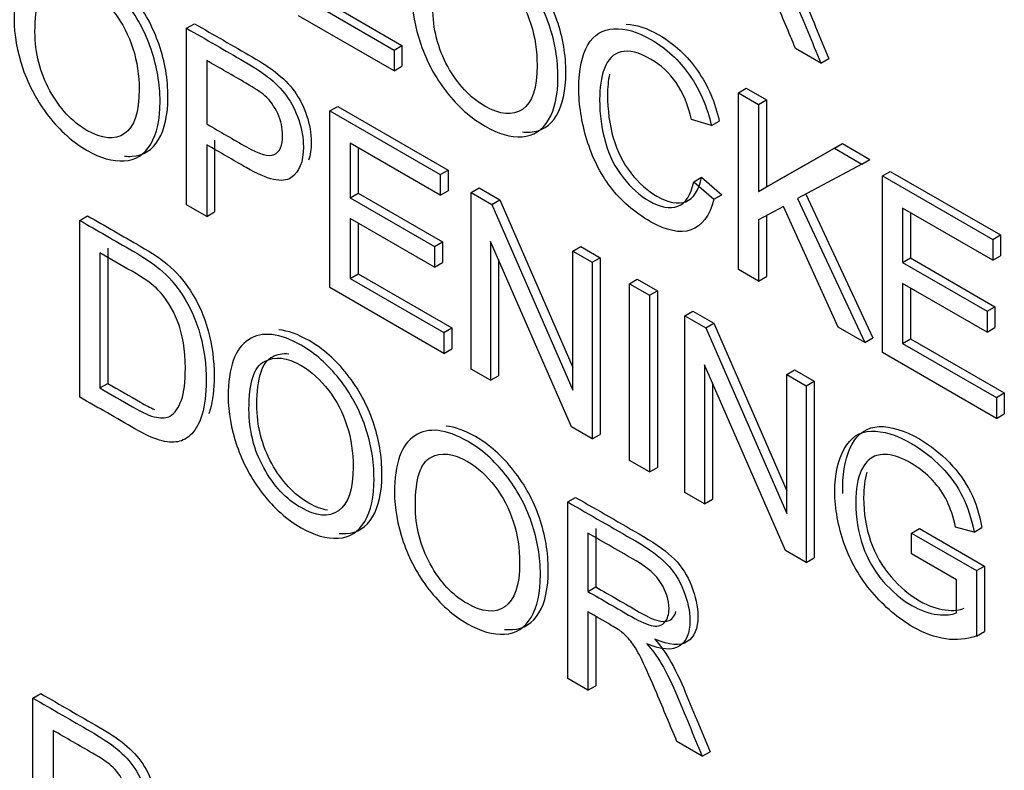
# Model space of a CAD drawing. Header units: inches. Extents: x 2 to 538, y -2 to 358.
# Tile 89 of 121: x 466.399 to 466.84, y 299.618 to 299.954. Entities that reach past the tile are written whole.
import ezdxf

# ---------------------------------------------------------------- set-up
doc = ezdxf.new("R2010")
doc.units = ezdxf.units.IN
doc.header["$MEASUREMENT"] = 0
doc.layers.add('Default', color=7, linetype='Continuous')
doc.layers.add('LAB30004', color=7, linetype='Continuous')

# ---------------------------------------------------------------- blocks, each defined once
blk = doc.blocks.new('SE6')
at = {"layer": 'LAB30004', "color": 7, "linetype": 'Continuous'}
for p, q in [((466.5331, 299.95984), (466.56679, 299.94038)), ((466.53663, 299.96188), (466.57033, 299.94243)), ((466.56679, 299.93108), (466.52408, 299.95574)), ((466.47409, 299.95011), (466.47762, 299.95215)), ((466.47409, 299.87109), (466.47409, 299.95011)), ((466.56679, 299.94038), (466.57033, 299.94243)), ((466.57033, 299.94243), (466.57033, 299.93312)), ((466.56679, 299.94038), (466.56679, 299.93108)), ((466.75759, 299.93448), (466.74625, 299.94103)), ((466.48306, 299.93568), (466.48306, 299.90729)), ((466.56679, 299.93108), (466.57033, 299.93312)), ((466.75759, 299.93448), (466.76113, 299.93652)), ((466.72069, 299.92125), (466.72422, 299.92329)), ((466.72069, 299.84223), (466.72069, 299.92125)), ((466.72069, 299.92125), (466.72966, 299.91607)), ((466.72422, 299.92329), (466.73319, 299.91811)), ((466.53815, 299.91313), (466.54169, 299.91517)), ((466.54169, 299.91517), (466.591, 299.8867)), ((466.72966, 299.91607), (466.73319, 299.91811)), ((466.72966, 299.91607), (466.72966, 299.87716)), ((466.73319, 299.91811), (466.73319, 299.8792)), ((466.53815, 299.83411), (466.53815, 299.91313)), ((466.53815, 299.91313), (466.58746, 299.88466)), ((466.70862, 299.90655), (466.69979, 299.90923)), ((466.70862, 299.90655), (466.71216, 299.90859)), ((466.48306, 299.89798), (466.48306, 299.86591)), ((466.48659, 299.90003), (466.48659, 299.86796)), ((466.58746, 299.8754), (466.54717, 299.89867)), ((466.54717, 299.89867), (466.54717, 299.87433)), ((466.73319, 299.8792), (466.76716, 299.8985)), ((466.76362, 299.89646), (466.76716, 299.8985)), ((466.76716, 299.8985), (466.77945, 299.8914)), ((466.5507, 299.89663), (466.5507, 299.87637)), ((466.72966, 299.87716), (466.76362, 299.89646)), ((466.76362, 299.89646), (466.77592, 299.88936)), ((466.77592, 299.88936), (466.74719, 299.87393)), ((466.77592, 299.88936), (466.77945, 299.8914)), ((466.58746, 299.88466), (466.591, 299.8867)), ((466.58746, 299.88466), (466.58746, 299.8754)), ((466.591, 299.8867), (466.591, 299.87744)), ((466.78507, 299.88408), (466.7886, 299.88612)), ((466.78507, 299.80506), (466.78507, 299.88408)), ((466.78507, 299.88408), (466.83438, 299.85561)), ((466.7886, 299.88612), (466.83792, 299.85765)), ((466.70074, 299.88145), (466.70428, 299.88349)), ((466.70074, 299.88145), (466.70976, 299.87361)), ((466.70428, 299.88349), (466.7133, 299.87565)), ((466.54717, 299.87433), (466.5507, 299.87637)), ((466.5507, 299.87637), (466.58845, 299.85457)), ((466.58746, 299.8754), (466.591, 299.87744)), ((466.6013, 299.87667), (466.60484, 299.87871)), ((466.6013, 299.79764), (466.6013, 299.87667)), ((466.6013, 299.87667), (466.61055, 299.87133)), ((466.60484, 299.87871), (466.61408, 299.87337)), ((466.70976, 299.87361), (466.7133, 299.87565)), ((466.72966, 299.87716), (466.73319, 299.8792)), ((466.75078, 299.87586), (466.78073, 299.81164)), ((466.48306, 299.86591), (466.47409, 299.87109)), ((466.54717, 299.87433), (466.58491, 299.85253)), ((466.61055, 299.87133), (466.61408, 299.87337)), ((466.61055, 299.87133), (466.64674, 299.78829)), ((466.61408, 299.87337), (466.64674, 299.79844)), ((466.74719, 299.87393), (466.77719, 299.8096)), ((466.48306, 299.86591), (466.48659, 299.86796)), ((466.74081, 299.87046), (466.72966, 299.86449)), ((466.73319, 299.86638), (466.73319, 299.83909)), ((466.76526, 299.81649), (466.74081, 299.87046)), ((466.83438, 299.84635), (466.79408, 299.86962)), ((466.79408, 299.86962), (466.79408, 299.84533)), ((466.79762, 299.86758), (466.79762, 299.84737)), ((466.4263, 299.86419), (466.42984, 299.86624)), ((466.4263, 299.78517), (466.4263, 299.86419)), ((466.58491, 299.84328), (466.54717, 299.86507)), ((466.54717, 299.86507), (466.54717, 299.83821)), ((466.5507, 299.86303), (466.5507, 299.84025)), ((466.72966, 299.86449), (466.72966, 299.83705)), ((466.83438, 299.85561), (466.83792, 299.85765)), ((466.83792, 299.85765), (466.83792, 299.84839)), ((466.58491, 299.85253), (466.58845, 299.85457)), ((466.58845, 299.85457), (466.58845, 299.84532)), ((466.64611, 299.77178), (466.60995, 299.85479)), ((466.60995, 299.85479), (466.60995, 299.79265)), ((466.83438, 299.85561), (466.83438, 299.84635)), ((466.43532, 299.84968), (466.43532, 299.78922)), ((466.43885, 299.85172), (466.43885, 299.79126)), ((466.58491, 299.85253), (466.58491, 299.84328)), ((466.64674, 299.85043), (466.65028, 299.85247)), ((466.64674, 299.78829), (466.64674, 299.85043)), ((466.64674, 299.85043), (466.65539, 299.84544)), ((466.65028, 299.85247), (466.65893, 299.84748)), ((466.58491, 299.84328), (466.58845, 299.84532)), ((466.61349, 299.84668), (466.61349, 299.79469)), ((466.65539, 299.84544), (466.65893, 299.84748)), ((466.65539, 299.84544), (466.65539, 299.76641)), ((466.65893, 299.84748), (466.65893, 299.76846)), ((466.79408, 299.84533), (466.79762, 299.84737)), ((466.79408, 299.84533), (466.83183, 299.82354)), ((466.79762, 299.84737), (466.83537, 299.82558)), ((466.83438, 299.84635), (466.83792, 299.84839)), ((466.54717, 299.83821), (466.5507, 299.84025)), ((466.5507, 299.84025), (466.59259, 299.81606)), ((466.72966, 299.83705), (466.72069, 299.84223)), ((466.54717, 299.83821), (466.58906, 299.81402)), ((466.67197, 299.83587), (466.6755, 299.83791)), ((466.67197, 299.75685), (466.67197, 299.83587)), ((466.67197, 299.83587), (466.68094, 299.83069)), ((466.6755, 299.83791), (466.68447, 299.83273)), ((466.72966, 299.83705), (466.73319, 299.83909)), ((466.83183, 299.81423), (466.79408, 299.83602)), ((466.79408, 299.83602), (466.79408, 299.80916)), ((466.58906, 299.80472), (466.53815, 299.83411)), ((466.68094, 299.83069), (466.68447, 299.83273)), ((466.68447, 299.83273), (466.68447, 299.75371)), ((466.79762, 299.83398), (466.79762, 299.8112)), ((466.68094, 299.83069), (466.68094, 299.75167)), ((466.69683, 299.82151), (466.70036, 299.82356)), ((466.70036, 299.82356), (466.70965, 299.81819)), ((466.83183, 299.82354), (466.83537, 299.82558)), ((466.83183, 299.82354), (466.83183, 299.81423)), ((466.83537, 299.82558), (466.83537, 299.81627)), ((466.69683, 299.74249), (466.69683, 299.82151)), ((466.69683, 299.82151), (466.70612, 299.81615)), ((466.70612, 299.81615), (466.70965, 299.81819)), ((466.70965, 299.81819), (466.74231, 299.74326)), ((466.58906, 299.81402), (466.59259, 299.81606)), ((466.58906, 299.81402), (466.58906, 299.80472)), ((466.59259, 299.81606), (466.59259, 299.80676)), ((466.70612, 299.81615), (466.74231, 299.73311)), ((466.77719, 299.8096), (466.76526, 299.81649)), ((466.83183, 299.81423), (466.83537, 299.81627)), ((466.77719, 299.8096), (466.78073, 299.81164)), ((466.79408, 299.80916), (466.79762, 299.8112)), ((466.79408, 299.80916), (466.83602, 299.78494)), ((466.79762, 299.8112), (466.83955, 299.78699)), ((466.58906, 299.80472), (466.59259, 299.80676)), ((466.83602, 299.77564), (466.78507, 299.80506)), ((466.60995, 299.79265), (466.6013, 299.79764)), ((466.74168, 299.7166), (466.70553, 299.79962)), ((466.70553, 299.79962), (466.70553, 299.73747)), ((466.74231, 299.79525), (466.74585, 299.79729)), ((466.74585, 299.79729), (466.7545, 299.7923)), ((466.60995, 299.79265), (466.61349, 299.79469)), ((466.70906, 299.7915), (466.70906, 299.73951)), ((466.74231, 299.73311), (466.74231, 299.79525)), ((466.74231, 299.79525), (466.75097, 299.79026)), ((466.75097, 299.79026), (466.7545, 299.7923)), ((466.7545, 299.7923), (466.7545, 299.71328)), ((466.43532, 299.78922), (466.43885, 299.79126)), ((466.75097, 299.79026), (466.75097, 299.71124)), ((466.83602, 299.78494), (466.83955, 299.78699)), ((466.83602, 299.78494), (466.83602, 299.77564)), ((466.83955, 299.78699), (466.83955, 299.77768)), ((466.83602, 299.77564), (466.83955, 299.77768)), ((466.65539, 299.76641), (466.64611, 299.77178)), ((466.65539, 299.76641), (466.65893, 299.76846)), ((466.68094, 299.75167), (466.67197, 299.75685)), ((466.68094, 299.75167), (466.68447, 299.75371)), ((466.6444, 299.73828), (466.64793, 299.74032)), ((466.70553, 299.73747), (466.69683, 299.74249)), ((466.70553, 299.73747), (466.70906, 299.73951)), ((466.6444, 299.65926), (466.6444, 299.73828)), ((466.65695, 299.72639), (466.65695, 299.70026)), ((466.79805, 299.72433), (466.80158, 299.72637)), ((466.80158, 299.72637), (466.83063, 299.7096)), ((466.82605, 299.72478), (466.81781, 299.72696)), ((466.82605, 299.72478), (466.82958, 299.72682)), ((466.65341, 299.72434), (466.65341, 299.69821)), ((466.79805, 299.71502), (466.79805, 299.72433)), ((466.79805, 299.72433), (466.82709, 299.70756)), ((466.75097, 299.71124), (466.74168, 299.7166)), ((466.75097, 299.71124), (466.7545, 299.71328)), ((466.81812, 299.70343), (466.79805, 299.71502)), ((466.82709, 299.70756), (466.83063, 299.7096)), ((466.83063, 299.7096), (466.83063, 299.68031)), ((466.82709, 299.70756), (466.82709, 299.67827)), ((466.65341, 299.69821), (466.65695, 299.70026)), ((466.81812, 299.68866), (466.81812, 299.70343)), ((466.65341, 299.68912), (466.65341, 299.65405)), ((466.65695, 299.68707), (466.65695, 299.65609)), ((466.82709, 299.67827), (466.83063, 299.68031)), ((466.65341, 299.65405), (466.6444, 299.65926)), ((466.65341, 299.65405), (466.65695, 299.65609)), ((466.4054, 299.65051), (466.40894, 299.65255)), ((466.4054, 299.57149), (466.4054, 299.65051)), ((466.41442, 299.63605), (466.41442, 299.60766)), ((466.70455, 299.62453), (466.69325, 299.63105)), ((466.70455, 299.62453), (466.70808, 299.62657))]:
    blk.add_line(p, q, dxfattribs=at)
for points, knots in [([(466.74625, 299.94103), (466.74325, 299.94823), (466.74024, 299.95543), (466.73724, 299.96263), (466.73463, 299.9689), (466.73241, 299.97378), (466.73068, 299.9773), (466.72897, 299.98079), (466.72745, 299.98348), (466.72613, 299.98524), (466.7248, 299.98702), (466.7234, 299.9885), (466.72198, 299.98968), (466.72094, 299.99056), (466.7193, 299.9916), (466.71693, 299.99297), (466.71344, 299.99499), (466.70995, 299.997), (466.70646, 299.99902)], [0, 0, 0, 0, 0.306556, 0.306556, 0.306556, 0.515835, 0.515835, 0.515835, 0.634196, 0.634196, 0.634196, 0.716772, 0.716772, 0.716772, 0.809186, 0.809186, 0.809186, 1, 1, 1, 1]), ([(466.57485, 299.96491), (466.57485, 299.97795), (466.5779, 299.98644), (466.58396, 299.99036), (466.59003, 299.99429), (466.59789, 299.99346), (466.61378, 299.98428), (466.61947, 299.97926), (466.62452, 299.97282), (466.62956, 299.96641), (466.6334, 299.95939), (466.63609, 299.95164), (466.63878, 299.94385), (466.64005, 299.93605), (466.64005, 299.92017), (466.63864, 299.91383), (466.63308, 299.90442), (466.62912, 299.90193), (466.62402, 299.90161), (466.61889, 299.90129), (466.61337, 299.90292), (466.60103, 299.91005), (466.59529, 299.9151), (466.59024, 299.92164), (466.58521, 299.92816), (466.58136, 299.93523), (466.57872, 299.94296), (466.57609, 299.95066), (466.57485, 299.95797), (466.57485, 299.96491)], [0, 0, 0, 0, 0.133276, 0.133276, 0.133276, 0.256498, 0.256498, 0.337089, 0.337089, 0.337089, 0.417188, 0.417188, 0.417188, 0.50216, 0.50216, 0.588265, 0.588265, 0.67437, 0.67437, 0.67437, 0.752811, 0.752811, 0.837889, 0.837889, 0.837889, 0.91829, 0.91829, 0.91829, 1, 1, 1, 1]), ([(466.62415, 299.90372), (466.62531, 299.90361), (466.62644, 299.90358), (466.62756, 299.90365), (466.63266, 299.90397), (466.63662, 299.90646), (466.64217, 299.91587), (466.64359, 299.92221), (466.64359, 299.93809), (466.64232, 299.9459), (466.63962, 299.95368), (466.63694, 299.96143), (466.63309, 299.96845), (466.62806, 299.97486), (466.62301, 299.98131), (466.61731, 299.98633), (466.6062, 299.99274), (466.60181, 299.99434), (466.59786, 299.99474)], [0.3085656, 0.3085656, 0.3085656, 0.3085656, 0.32563, 0.32563, 0.32563, 0.4117349, 0.4117349, 0.4978399, 0.4978399, 0.5828118, 0.5828118, 0.5828118, 0.6629108, 0.6629108, 0.6629108, 0.7435016, 0.7435016, 0.8054979, 0.8054979, 0.8054979, 0.8054979]), ([(466.73636, 299.98678), (466.73872, 299.98405), (466.74055, 299.98168), (466.74178, 299.97971), (466.74447, 299.97539), (466.74692, 299.97043), (466.74929, 299.96486), (466.7533, 299.95542), (466.75718, 299.94597), (466.76113, 299.93652)], [0, 0, 0, 0, 0.159232, 0.159232, 0.159232, 0.452828, 0.452828, 0.452828, 1, 1, 1, 1]), ([(466.39696, 299.95411), (466.39696, 299.96715), (466.40001, 299.97564), (466.40611, 299.97953), (466.41219, 299.98341), (466.42, 299.98266), (466.43593, 299.97346), (466.44158, 299.96841), (466.45169, 299.95563), (466.45556, 299.94856), (466.4582, 299.94078), (466.46083, 299.93303), (466.4622, 299.92522), (466.4622, 299.90934), (466.46079, 299.90301), (466.45801, 299.8983), (466.45521, 299.89355), (466.45128, 299.8911), (466.44613, 299.89081), (466.44102, 299.89052), (466.43552, 299.89204), (466.42318, 299.89917), (466.41745, 299.90427), (466.41239, 299.91081), (466.40733, 299.91737), (466.40347, 299.92443), (466.39828, 299.93983), (466.39696, 299.94717), (466.39696, 299.95411)], [0, 0, 0, 0, 0.133384, 0.133384, 0.133384, 0.255877, 0.255877, 0.336571, 0.336571, 0.417265, 0.417265, 0.417265, 0.504861, 0.504861, 0.593624, 0.593624, 0.593624, 0.674429, 0.674429, 0.674429, 0.752815, 0.752815, 0.837835, 0.837835, 0.837835, 0.918917, 0.918917, 1, 1, 1, 1]), ([(466.44628, 299.89292), (466.44743, 299.89281), (466.44856, 299.89279), (466.44967, 299.89285), (466.45481, 299.89314), (466.45875, 299.89559), (466.46155, 299.90034), (466.46433, 299.90505), (466.46574, 299.91138), (466.46574, 299.92726), (466.46436, 299.93507), (466.46173, 299.94282), (466.45909, 299.9506), (466.45522, 299.95768), (466.44511, 299.97045), (466.43947, 299.9755), (466.4283, 299.98195), (466.42391, 299.98353), (466.41997, 299.9839)], [0.3085508, 0.3085508, 0.3085508, 0.3085508, 0.3255711, 0.3255711, 0.3255711, 0.4063756, 0.4063756, 0.4063756, 0.4951391, 0.4951391, 0.5827347, 0.5827347, 0.5827347, 0.663429, 0.663429, 0.7441234, 0.7441234, 0.8058791, 0.8058791, 0.8058791, 0.8058791]), ([(466.58414, 299.95934), (466.58414, 299.94982), (466.58637, 299.94102), (466.59079, 299.93305), (466.59522, 299.92504), (466.60071, 299.91912), (466.61419, 299.91134), (466.61979, 299.91084), (466.62853, 299.91683), (466.63072, 299.9234), (466.63072, 299.93996), (466.62981, 299.94606), (466.62794, 299.95192), (466.62606, 299.95781), (466.62329, 299.96307), (466.6197, 299.96783), (466.61609, 299.9726), (466.61205, 299.97619), (466.60117, 299.98247), (466.59566, 299.98313), (466.59106, 299.98068), (466.58648, 299.97825), (466.58414, 299.97117), (466.58414, 299.95934)], [0, 0, 0, 0, 0.12936, 0.12936, 0.12936, 0.25362, 0.25362, 0.379572, 0.379572, 0.505523, 0.505523, 0.58514, 0.58514, 0.58514, 0.664225, 0.664225, 0.664225, 0.743181, 0.743181, 0.854837, 0.854837, 0.854837, 1, 1, 1, 1]), ([(466.73282, 299.98474), (466.73519, 299.98201), (466.73701, 299.97964), (466.73824, 299.97767), (466.74094, 299.97335), (466.74338, 299.96839), (466.74575, 299.96282), (466.74976, 299.95338), (466.75364, 299.94393), (466.75759, 299.93448)], [0, 0, 0, 0, 0.159232, 0.159232, 0.159232, 0.452828, 0.452828, 0.452828, 1, 1, 1, 1]), ([(466.40629, 299.94846), (466.40629, 299.93899), (466.40852, 299.93019), (466.41736, 299.91415), (466.42286, 299.90829), (466.4363, 299.90053), (466.4419, 299.90004), (466.44631, 299.90301), (466.45071, 299.90596), (466.45287, 299.91257), (466.45287, 299.92908), (466.45196, 299.93523), (466.45005, 299.94112), (466.44814, 299.94699), (466.44545, 299.95224), (466.44181, 299.95697), (466.43818, 299.96169), (466.43416, 299.96539), (466.42327, 299.97167), (466.41781, 299.97225), (466.41321, 299.96986), (466.40859, 299.96745), (466.40629, 299.96034), (466.40629, 299.94846)], [0, 0, 0, 0, 0.118878, 0.118878, 0.237755, 0.237755, 0.359076, 0.359076, 0.359076, 0.49807, 0.49807, 0.585211, 0.585211, 0.585211, 0.664118, 0.664118, 0.664118, 0.742971, 0.742971, 0.85448, 0.85448, 0.85448, 1, 1, 1, 1]), ([(466.47409, 299.95011), (466.48268, 299.94515), (466.49127, 299.94019), (466.49986, 299.93523), (466.50441, 299.93261), (466.50787, 299.93034), (466.51029, 299.92843), (466.51364, 299.92576), (466.51643, 299.92304), (466.51871, 299.91988), (466.52096, 299.91676), (466.52281, 299.91315), (466.52417, 299.9091), (466.52555, 299.90503), (466.52627, 299.90101), (466.52627, 299.89039), (466.52445, 299.88576), (466.52071, 299.88324), (466.51702, 299.88074), (466.51033, 299.88224), (466.50063, 299.88784), (466.49477, 299.89122), (466.48892, 299.8946), (466.48306, 299.89798)], [0, 0, 0, 0, 0.216665, 0.216665, 0.216665, 0.304627, 0.304627, 0.304627, 0.380921, 0.380921, 0.380921, 0.453769, 0.453769, 0.453769, 0.533381, 0.533381, 0.671087, 0.671087, 0.671087, 0.852241, 0.852241, 0.852241, 1, 1, 1, 1]), ([(466.47762, 299.95215), (466.48621, 299.94719), (466.4948, 299.94224), (466.50339, 299.93728), (466.50795, 299.93465), (466.51141, 299.93239), (466.51382, 299.93047), (466.51717, 299.9278), (466.51997, 299.92508), (466.52224, 299.92192), (466.5245, 299.9188), (466.52634, 299.91519), (466.52771, 299.91115), (466.52908, 299.90707), (466.5298, 299.90305), (466.5298, 299.89601), (466.5294, 299.89332), (466.5286, 299.89109)], [0, 0, 0, 0, 0.2166651, 0.2166651, 0.2166651, 0.3046267, 0.3046267, 0.3046267, 0.3809214, 0.3809214, 0.3809214, 0.453769, 0.453769, 0.453769, 0.5333807, 0.5333807, 0.5978328, 0.5978328, 0.5978328, 0.5978328]), ([(466.70976, 299.87361), (466.70785, 299.86615), (466.70443, 299.8616), (466.6946, 299.85824), (466.68859, 299.8595), (466.67411, 299.86786), (466.66814, 299.87298), (466.6635, 299.87913), (466.65889, 299.88524), (466.65539, 299.89228), (466.65057, 299.90821), (466.64938, 299.91594), (466.64938, 299.93171), (466.65075, 299.93807), (466.65344, 299.94267), (466.65611, 299.94726), (466.66004, 299.94964), (466.67006, 299.95016), (466.67561, 299.94859), (466.68845, 299.94117), (466.69423, 299.93578), (466.69888, 299.92911), (466.70355, 299.92239), (466.7068, 299.91486), (466.70862, 299.90655)], [0, 0, 0, 0, 0.104337, 0.104337, 0.208675, 0.208675, 0.317025, 0.317025, 0.317025, 0.414112, 0.414112, 0.511199, 0.511199, 0.616377, 0.616377, 0.616377, 0.707613, 0.707613, 0.79885, 0.79885, 0.902528, 0.902528, 0.902528, 1, 1, 1, 1]), ([(466.67057, 299.95195), (466.67505, 299.95176), (466.67993, 299.95017), (466.69199, 299.94321), (466.69777, 299.93783), (466.70241, 299.93115), (466.70709, 299.92443), (466.71034, 299.9169), (466.71216, 299.90859)], [0.7195209, 0.7195209, 0.7195209, 0.7195209, 0.79885, 0.79885, 0.9025279, 0.9025279, 0.9025279, 1, 1, 1, 1]), ([(466.69979, 299.90923), (466.69819, 299.91588), (466.69592, 299.9214), (466.69287, 299.92579), (466.68987, 299.93011), (466.68604, 299.93363), (466.68148, 299.93631), (466.6762, 299.93942), (466.67183, 299.94041), (466.66828, 299.93952), (466.66475, 299.93863), (466.66227, 299.9362), (466.66081, 299.9321), (466.65937, 299.92806), (466.65867, 299.9234), (466.65867, 299.91147), (466.65954, 299.90508), (466.66291, 299.89315), (466.66555, 299.88789), (466.66915, 299.88334), (466.67273, 299.87881), (466.67657, 299.87532), (466.68581, 299.86999), (466.69009, 299.8692), (466.69364, 299.87051), (466.69717, 299.87182), (466.69951, 299.87553), (466.70074, 299.88145)], [0, 0, 0, 0, 0.097161, 0.097161, 0.097161, 0.186779, 0.186779, 0.186779, 0.290478, 0.290478, 0.290478, 0.385511, 0.385511, 0.385511, 0.471658, 0.471658, 0.583041, 0.583041, 0.694423, 0.694423, 0.694423, 0.782104, 0.782104, 0.887893, 0.887893, 0.887893, 1, 1, 1, 1]), ([(466.48306, 299.90729), (466.48896, 299.90388), (466.49487, 299.90047), (466.50077, 299.89706), (466.50664, 299.89367), (466.51079, 299.89254), (466.51324, 299.89365), (466.51573, 299.89476), (466.51698, 299.89759), (466.51698, 299.90548), (466.51625, 299.90874), (466.51334, 299.91515), (466.51142, 299.91783), (466.50906, 299.91994), (466.50751, 299.92131), (466.50473, 299.92312), (466.50059, 299.92556), (466.49474, 299.92901), (466.4889, 299.93231), (466.48306, 299.93568)], [0, 0, 0, 0, 0.215467, 0.215467, 0.215467, 0.375656, 0.375656, 0.375656, 0.501285, 0.501285, 0.592258, 0.592258, 0.68323, 0.68323, 0.68323, 0.786747, 0.786747, 0.786747, 1, 1, 1, 1]), ([(466.66308, 299.92952), (466.66249, 299.92666), (466.66221, 299.92356), (466.66221, 299.91351), (466.66307, 299.90712), (466.66644, 299.89519), (466.66908, 299.88993), (466.67268, 299.88538), (466.67626, 299.88085), (466.6801, 299.87736), (466.68935, 299.87203), (466.69363, 299.87124), (466.69718, 299.87255), (466.7007, 299.87386), (466.70305, 299.87757), (466.70428, 299.88349)], [0.4166472, 0.4166472, 0.4166472, 0.4166472, 0.4716582, 0.4716582, 0.5830407, 0.5830407, 0.6944233, 0.6944233, 0.6944233, 0.782104, 0.782104, 0.8878926, 0.8878926, 0.8878926, 1, 1, 1, 1]), ([(466.4263, 299.86419), (466.43415, 299.85966), (466.442, 299.85513), (466.44984, 299.8506), (466.45517, 299.84753), (466.45922, 299.84477), (466.46204, 299.8424), (466.46597, 299.83912), (466.46928, 299.83528), (466.47206, 299.83099), (466.4757, 299.82538), (466.47839, 299.8193), (466.48017, 299.8128), (466.48196, 299.80625), (466.48285, 299.79947), (466.48285, 299.78644), (466.48221, 299.78149), (466.48103, 299.77755), (466.47984, 299.77359), (466.47825, 299.77069), (466.47634, 299.76874), (466.47444, 299.76681), (466.47238, 299.76562), (466.4701, 299.7652), (466.46784, 299.76478), (466.46514, 299.76496), (466.45877, 299.76685), (466.45512, 299.76853), (466.45098, 299.77093), (466.44275, 299.77568), (466.43453, 299.78042), (466.4263, 299.78517)], [0, 0, 0, 0, 0.150351, 0.150351, 0.150351, 0.228696, 0.228696, 0.228696, 0.300526, 0.300526, 0.300526, 0.39248, 0.39248, 0.39248, 0.497203, 0.497203, 0.587752, 0.587752, 0.587752, 0.658469, 0.658469, 0.658469, 0.714915, 0.714915, 0.714915, 0.778657, 0.778657, 0.842399, 0.842399, 0.842399, 1, 1, 1, 1]), ([(466.42984, 299.86624), (466.43768, 299.86171), (466.44553, 299.85718), (466.45338, 299.85265), (466.4587, 299.84957), (466.46276, 299.84681), (466.46558, 299.84444), (466.4695, 299.84116), (466.47282, 299.83732), (466.4756, 299.83303), (466.47924, 299.82742), (466.48193, 299.82134), (466.4837, 299.81484), (466.48549, 299.8083), (466.48639, 299.80152), (466.48639, 299.78848), (466.48575, 299.78353), (466.48457, 299.77959), (466.48436, 299.77892), (466.48415, 299.77828), (466.48393, 299.77766)], [0, 0, 0, 0, 0.1503508, 0.1503508, 0.1503508, 0.2286956, 0.2286956, 0.2286956, 0.3005259, 0.3005259, 0.3005259, 0.3924803, 0.3924803, 0.3924803, 0.4972027, 0.4972027, 0.5877521, 0.5877521, 0.5877521, 0.5997768, 0.5997768, 0.5997768, 0.5997768]), ([(466.43532, 299.78922), (466.44019, 299.78641), (466.44506, 299.7836), (466.44993, 299.78078), (466.45444, 299.77818), (466.45799, 299.7766), (466.46054, 299.77613), (466.46312, 299.77565), (466.46519, 299.77576), (466.46669, 299.77668), (466.4688, 299.77797), (466.47051, 299.78031), (466.47174, 299.78381), (466.47295, 299.78725), (466.47352, 299.79203), (466.47352, 299.80628), (466.47233, 299.81333), (466.47001, 299.81908), (466.46766, 299.82492), (466.46478, 299.82952), (466.46141, 299.83304), (466.45902, 299.83554), (466.45508, 299.83827), (466.44966, 299.8414), (466.44488, 299.84416), (466.4401, 299.84692), (466.43532, 299.84968)], [0, 0, 0, 0, 0.131525, 0.131525, 0.131525, 0.228073, 0.228073, 0.228073, 0.292557, 0.292557, 0.292557, 0.383825, 0.383825, 0.383825, 0.499024, 0.499024, 0.657676, 0.657676, 0.657676, 0.76397, 0.76397, 0.76397, 0.870903, 0.870903, 0.870903, 1, 1, 1, 1]), ([(466.49264, 299.78531), (466.49264, 299.7984), (466.49569, 299.80689), (466.50175, 299.8108), (466.50783, 299.81473), (466.51568, 299.81385), (466.52529, 299.80836), (466.53157, 299.80477), (466.53726, 299.79966), (466.54737, 299.78688), (466.55124, 299.77976), (466.55652, 299.7643), (466.55784, 299.75649), (466.55784, 299.74056), (466.55643, 299.73423), (466.55088, 299.72482), (466.54692, 299.72232), (466.54182, 299.72206), (466.53666, 299.72179), (466.53116, 299.72332), (466.51882, 299.73044), (466.51309, 299.73554), (466.50803, 299.74204), (466.50296, 299.74855), (466.49915, 299.75568), (466.49396, 299.77108), (466.49264, 299.77842), (466.49264, 299.78531)], [0, 0, 0, 0, 0.13347, 0.13347, 0.13347, 0.254653, 0.254653, 0.254653, 0.33796, 0.33796, 0.421266, 0.421266, 0.504572, 0.504572, 0.589544, 0.589544, 0.674517, 0.674517, 0.674517, 0.75295, 0.75295, 0.838021, 0.838021, 0.838021, 0.91901, 0.91901, 1, 1, 1, 1]), ([(466.54232, 299.72415), (466.54334, 299.72406), (466.54435, 299.72405), (466.54535, 299.7241), (466.55045, 299.72436), (466.55441, 299.72686), (466.55997, 299.73627), (466.56138, 299.7426), (466.56138, 299.75854), (466.56006, 299.76634), (466.55478, 299.7818), (466.55091, 299.78892), (466.5408, 299.8017), (466.53511, 299.80681), (466.52882, 299.8104), (466.52384, 299.81325), (466.51933, 299.81486), (466.5153, 299.8152)], [0.3102961, 0.3102961, 0.3102961, 0.3102961, 0.3254834, 0.3254834, 0.3254834, 0.4104557, 0.4104557, 0.495428, 0.495428, 0.5787342, 0.5787342, 0.6620404, 0.6620404, 0.7453466, 0.7453466, 0.7453466, 0.8081657, 0.8081657, 0.8081657, 0.8081657]), ([(466.50547, 299.78177), (466.50547, 299.79366), (466.50777, 299.80077), (466.51239, 299.80317), (466.51461, 299.80433), (466.51705, 299.8048), (466.51969, 299.80456)], [0, 0, 0, 0, 0.145482, 0.145482, 0.145482, 0.1996269, 0.1996269, 0.1996269, 0.1996269]), ([(466.50193, 299.77973), (466.50193, 299.77022), (466.50416, 299.76146), (466.51299, 299.74543), (466.5185, 299.73951), (466.5252, 299.7357), (466.53198, 299.73184), (466.53758, 299.73128), (466.54632, 299.73728), (466.54851, 299.7438), (466.54851, 299.76036), (466.5476, 299.76651), (466.54386, 299.77823), (466.54109, 299.78352), (466.53389, 299.79293), (466.52984, 299.79658), (466.52533, 299.79924), (466.51896, 299.80299), (466.51345, 299.80352), (466.50885, 299.80113), (466.50423, 299.79873), (466.50193, 299.79161), (466.50193, 299.77973)], [0, 0, 0, 0, 0.121847, 0.121847, 0.243694, 0.243694, 0.243694, 0.372564, 0.372564, 0.501434, 0.501434, 0.581811, 0.581811, 0.662189, 0.662189, 0.742567, 0.742567, 0.742567, 0.854518, 0.854518, 0.854518, 1, 1, 1, 1]), ([(466.43885, 299.79126), (466.44372, 299.78845), (466.4486, 299.78564), (466.45347, 299.78282), (466.45578, 299.78149), (466.45784, 299.78042), (466.45965, 299.77964)], [0, 0, 0, 0, 0.1315249, 0.1315249, 0.1315249, 0.1810819, 0.1810819, 0.1810819, 0.1810819]), ([(466.537, 299.73458), (466.53448, 299.73498), (466.53172, 299.73604), (466.52873, 299.73774), (466.52204, 299.74155), (466.51653, 299.74747), (466.5077, 299.7635), (466.50547, 299.77226), (466.50547, 299.78177)], [0.6995671, 0.6995671, 0.6995671, 0.6995671, 0.7563063, 0.7563063, 0.7563063, 0.8781531, 0.8781531, 1, 1, 1, 1]), ([(466.56699, 299.74238), (466.56699, 299.75547), (466.57005, 299.76396), (466.5761, 299.76788), (466.58218, 299.77181), (466.59003, 299.77093), (466.59964, 299.76543), (466.60597, 299.76181), (466.61162, 299.75673), (466.62172, 299.74395), (466.62559, 299.73683), (466.63088, 299.72137), (466.6322, 299.71357), (466.6322, 299.69764), (466.63083, 299.69127), (466.62801, 299.68659), (466.62519, 299.68193), (466.62127, 299.67939), (466.61617, 299.67913), (466.61105, 299.67887), (466.60551, 299.68039), (466.59318, 299.68751), (466.58744, 299.69261), (466.58238, 299.69911), (466.57731, 299.70563), (466.57351, 299.71275), (466.56832, 299.72816), (466.56699, 299.73549), (466.56699, 299.74238)], [0, 0, 0, 0, 0.13347, 0.13347, 0.13347, 0.254654, 0.254654, 0.254654, 0.339082, 0.339082, 0.42351, 0.42351, 0.507937, 0.507937, 0.594054, 0.594054, 0.594054, 0.674521, 0.674521, 0.674521, 0.752952, 0.752952, 0.83802, 0.83802, 0.83802, 0.91901, 0.91901, 1, 1, 1, 1]), ([(466.61613, 299.68127), (466.61734, 299.68114), (466.61854, 299.68111), (466.6197, 299.68117), (466.6248, 299.68143), (466.62873, 299.68397), (466.63154, 299.68864), (466.63437, 299.69332), (466.63573, 299.69968), (466.63573, 299.71561), (466.63441, 299.72341), (466.62913, 299.73887), (466.62526, 299.746), (466.61515, 299.75877), (466.60951, 299.76385), (466.60318, 299.76747), (466.59839, 299.77021), (466.59404, 299.7718), (466.59013, 299.77222)], [0.3075603, 0.3075603, 0.3075603, 0.3075603, 0.325479, 0.325479, 0.325479, 0.405946, 0.405946, 0.405946, 0.4920625, 0.4920625, 0.5764905, 0.5764905, 0.6609185, 0.6609185, 0.7453464, 0.7453464, 0.7453464, 0.8057058, 0.8057058, 0.8057058, 0.8057058]), ([(466.82709, 299.67827), (466.82268, 299.67677), (466.81808, 299.67633), (466.80861, 299.67769), (466.80378, 299.67943), (466.79208, 299.68618), (466.78598, 299.69139), (466.77496, 299.70438), (466.77082, 299.71155), (466.76804, 299.71946), (466.76527, 299.72735), (466.76381, 299.73521), (466.76381, 299.75062), (466.76522, 299.757), (466.76799, 299.76202), (466.77079, 299.76708), (466.77478, 299.76973), (466.78001, 299.76991), (466.78527, 299.7701), (466.79126, 299.76831), (466.80301, 299.76153), (466.80752, 299.75798), (466.81148, 299.75385), (466.81548, 299.74968), (466.81863, 299.74525), (466.8209, 299.74068), (466.82318, 299.7361), (466.82486, 299.73077), (466.82605, 299.72478)], [0, 0, 0, 0, 0.080411, 0.080411, 0.160823, 0.160823, 0.268282, 0.268282, 0.375741, 0.375741, 0.375741, 0.481821, 0.481821, 0.587179, 0.587179, 0.587179, 0.686425, 0.686425, 0.686425, 0.790318, 0.790318, 0.866321, 0.866321, 0.866321, 0.931134, 0.931134, 0.931134, 1, 1, 1, 1]), ([(466.76741, 299.74201), (466.76737, 299.743), (466.76734, 299.74399), (466.76734, 299.75266), (466.76875, 299.75905), (466.77153, 299.76407), (466.77433, 299.76912), (466.77831, 299.77177), (466.78355, 299.77195), (466.78881, 299.77214), (466.7948, 299.77035), (466.80654, 299.76357), (466.81105, 299.76002), (466.81501, 299.75589), (466.81901, 299.75172), (466.82216, 299.74729), (466.82444, 299.74272), (466.82672, 299.73814), (466.8284, 299.73281), (466.82958, 299.72682)], [0.4682455, 0.4682455, 0.4682455, 0.4682455, 0.4818207, 0.4818207, 0.5871793, 0.5871793, 0.5871793, 0.6864246, 0.6864246, 0.6864246, 0.7903184, 0.7903184, 0.8663213, 0.8663213, 0.8663213, 0.9311335, 0.9311335, 0.9311335, 1, 1, 1, 1]), ([(466.57633, 299.73678), (466.57633, 299.72726), (466.57851, 299.71853), (466.58735, 299.7025), (466.5929, 299.69656), (466.59955, 299.69277), (466.60633, 299.68891), (466.61193, 299.68836), (466.61631, 299.69135), (466.6207, 299.69436), (466.62291, 299.70084), (466.62291, 299.7174), (466.62195, 299.72358), (466.61822, 299.73531), (466.61549, 299.74056), (466.61184, 299.7453), (466.60823, 299.74998), (466.60419, 299.75365), (466.59969, 299.75631), (466.59331, 299.76006), (466.5878, 299.76059), (466.5832, 299.7582), (466.57858, 299.7558), (466.57633, 299.74866), (466.57633, 299.73678)], [0, 0, 0, 0, 0.121796, 0.121796, 0.243592, 0.243592, 0.243592, 0.358943, 0.358943, 0.358943, 0.494678, 0.494678, 0.579337, 0.579337, 0.663996, 0.663996, 0.663996, 0.742646, 0.742646, 0.742646, 0.854601, 0.854601, 0.854601, 1, 1, 1, 1]), ([(466.81781, 299.72696), (466.81676, 299.73156), (466.81548, 299.73545), (466.81398, 299.73863), (466.81246, 299.74184), (466.81029, 299.74491), (466.80747, 299.74796), (466.80466, 299.75099), (466.80151, 299.75345), (466.7939, 299.75784), (466.79035, 299.75916), (466.78735, 299.75942), (466.78436, 299.75968), (466.78188, 299.75921), (466.78006, 299.7579), (466.77822, 299.75657), (466.77678, 299.7548), (466.77573, 299.75261), (466.7739, 299.74879), (466.77314, 299.74386), (466.77314, 299.73108), (466.77419, 299.72459), (466.77628, 299.71865), (466.77839, 299.71266), (466.78143, 299.70737), (466.78944, 299.69812), (466.79367, 299.69457), (466.8021, 299.68971), (466.80592, 299.68834), (466.80966, 299.68792), (466.81337, 299.6875), (466.81617, 299.68779), (466.81812, 299.68866)], [0, 0, 0, 0, 0.068464, 0.068464, 0.068464, 0.130211, 0.130211, 0.130211, 0.200835, 0.200835, 0.285399, 0.285399, 0.285399, 0.352344, 0.352344, 0.352344, 0.412918, 0.412918, 0.412918, 0.513174, 0.513174, 0.638494, 0.638494, 0.638494, 0.738737, 0.738737, 0.83898, 0.83898, 0.92606, 0.92606, 0.92606, 1, 1, 1, 1]), ([(466.77809, 299.75159), (466.7771, 299.74832), (466.77668, 299.74449), (466.77668, 299.73313), (466.77772, 299.72663), (466.77982, 299.72069), (466.78193, 299.7147), (466.78496, 299.70941), (466.79298, 299.70016), (466.79721, 299.69661), (466.80563, 299.69175), (466.80946, 299.69038), (466.81319, 299.68996), (466.8169, 299.68954), (466.8197, 299.68983), (466.82166, 299.6907)], [0.4379069, 0.4379069, 0.4379069, 0.4379069, 0.5131739, 0.5131739, 0.6384936, 0.6384936, 0.6384936, 0.738737, 0.738737, 0.8389804, 0.8389804, 0.9260604, 0.9260604, 0.9260604, 1, 1, 1, 1]), ([(466.64793, 299.74032), (466.65803, 299.73449), (466.66812, 299.72866), (466.67821, 299.72284), (466.68431, 299.71931), (466.68896, 299.7159), (466.6921, 299.71266), (466.69528, 299.70939), (466.69784, 299.70546), (466.6997, 299.70075), (466.70156, 299.69607), (466.70257, 299.69153), (466.70257, 299.68159), (466.70098, 299.67783), (466.69784, 299.67581), (466.69467, 299.67377), (466.68987, 299.6741), (466.68331, 299.67683)], [0, 0, 0, 0, 0.318645, 0.318645, 0.318645, 0.466874, 0.466874, 0.466874, 0.574264, 0.574264, 0.574264, 0.685152, 0.685152, 0.829846, 0.829846, 0.829846, 1, 1, 1, 1]), ([(466.6444, 299.73828), (466.65449, 299.73245), (466.66458, 299.72662), (466.67468, 299.7208), (466.68078, 299.71727), (466.68542, 299.71386), (466.68856, 299.71062), (466.69175, 299.70735), (466.6943, 299.70342), (466.69617, 299.69871), (466.69803, 299.69403), (466.69904, 299.68949), (466.69904, 299.67955), (466.69744, 299.67579), (466.6943, 299.67377), (466.69114, 299.67173), (466.68633, 299.67206), (466.67978, 299.67479)], [0, 0, 0, 0, 0.318645, 0.318645, 0.318645, 0.466874, 0.466874, 0.466874, 0.574264, 0.574264, 0.574264, 0.685152, 0.685152, 0.829846, 0.829846, 0.829846, 1, 1, 1, 1]), ([(466.65341, 299.69821), (466.65989, 299.69447), (466.66638, 299.69073), (466.67286, 299.68699), (466.677, 299.6846), (466.68023, 299.6832), (466.68255, 299.68286), (466.6849, 299.68252), (466.6867, 299.68299), (466.68788, 299.68452), (466.68906, 299.68603), (466.6897, 299.68799), (466.6897, 299.6943), (466.68852, 299.69803), (466.6862, 299.70179), (466.68385, 299.70559), (466.68014, 299.70891), (466.67504, 299.71186), (466.66783, 299.71602), (466.66062, 299.72018), (466.65341, 299.72434)], [0, 0, 0, 0, 0.228524, 0.228524, 0.228524, 0.344061, 0.344061, 0.344061, 0.424579, 0.424579, 0.424579, 0.498886, 0.498886, 0.606555, 0.606555, 0.606555, 0.745744, 0.745744, 0.745744, 1, 1, 1, 1]), ([(466.65695, 299.70026), (466.66343, 299.69651), (466.66991, 299.69277), (466.67639, 299.68903), (466.68053, 299.68664), (466.68377, 299.68524), (466.68609, 299.6849), (466.68844, 299.68456), (466.69023, 299.68503), (466.69142, 299.68656), (466.69202, 299.68734), (466.69249, 299.68823), (466.6928, 299.68927)], [0, 0, 0, 0, 0.2285243, 0.2285243, 0.2285243, 0.3440614, 0.3440614, 0.3440614, 0.4245788, 0.4245788, 0.4245788, 0.4628181, 0.4628181, 0.4628181, 0.4628181]), ([(466.69325, 299.63105), (466.69023, 299.63828), (466.68721, 299.64551), (466.68419, 299.65274), (466.68158, 299.659), (466.67937, 299.66388), (466.67768, 299.66738), (466.67598, 299.67091), (466.6744, 299.67353), (466.67308, 299.67529), (466.67173, 299.67709), (466.67035, 299.67855), (466.66894, 299.67979), (466.66796, 299.68065), (466.66625, 299.68171), (466.66389, 299.68307), (466.6604, 299.68509), (466.6569, 299.6871), (466.65341, 299.68912)], [0, 0, 0, 0, 0.307391, 0.307391, 0.307391, 0.515966, 0.515966, 0.515966, 0.634269, 0.634269, 0.634269, 0.717028, 0.717028, 0.717028, 0.809332, 0.809332, 0.809332, 1, 1, 1, 1]), ([(466.67978, 299.67479), (466.68214, 299.67211), (466.68397, 299.66974), (466.6852, 299.66772), (466.68784, 299.66336), (466.69039, 299.65841), (466.69271, 299.65287), (466.69666, 299.64342), (466.7006, 299.63398), (466.70455, 299.62453)], [0, 0, 0, 0, 0.159352, 0.159352, 0.159352, 0.452864, 0.452864, 0.452864, 1, 1, 1, 1]), ([(466.68331, 299.67683), (466.68568, 299.67415), (466.6875, 299.67179), (466.68873, 299.66976), (466.69138, 299.6654), (466.69392, 299.66046), (466.69624, 299.65491), (466.7002, 299.64546), (466.70414, 299.63602), (466.70808, 299.62657)], [0, 0, 0, 0, 0.159352, 0.159352, 0.159352, 0.452864, 0.452864, 0.452864, 1, 1, 1, 1]), ([(466.40894, 299.65255), (466.41754, 299.64758), (466.42615, 299.64261), (466.43476, 299.63764), (466.43931, 299.63501), (466.44277, 299.63275), (466.44514, 299.63091), (466.44851, 299.62829), (466.45133, 299.62545), (466.45361, 299.62229), (466.45586, 299.61917), (466.4577, 299.61556), (466.45907, 299.61151), (466.46044, 299.60744), (466.46116, 299.60347), (466.46116, 299.59634), (466.46075, 299.59363), (466.45991, 299.59139)], [0, 0, 0, 0, 0.2169507, 0.2169507, 0.2169507, 0.3044486, 0.3044486, 0.3044486, 0.3812453, 0.3812453, 0.3812453, 0.4540603, 0.4540603, 0.4540603, 0.534293, 0.534293, 0.5991034, 0.5991034, 0.5991034, 0.5991034]), ([(466.4054, 299.65051), (466.41401, 299.64554), (466.42261, 299.64057), (466.43122, 299.6356), (466.43577, 299.63297), (466.43923, 299.63071), (466.4416, 299.62887), (466.44497, 299.62625), (466.44779, 299.6234), (466.45007, 299.62025), (466.45232, 299.61712), (466.45417, 299.61352), (466.45553, 299.60947), (466.45691, 299.6054), (466.45763, 299.60143), (466.45763, 299.59075), (466.45576, 299.58615), (466.45207, 299.5836), (466.44839, 299.58106), (466.44165, 299.58263), (466.43199, 299.58826), (466.42614, 299.59167), (466.42028, 299.59502), (466.41442, 299.5984)], [0, 0, 0, 0, 0.216951, 0.216951, 0.216951, 0.304449, 0.304449, 0.304449, 0.381245, 0.381245, 0.381245, 0.45406, 0.45406, 0.45406, 0.534293, 0.534293, 0.671224, 0.671224, 0.671224, 0.852305, 0.852305, 0.852305, 1, 1, 1, 1]), ([(466.41442, 299.60766), (466.42032, 299.60425), (466.42623, 299.60084), (466.43213, 299.59743), (466.438, 299.59404), (466.44215, 299.59291), (466.44706, 299.59512), (466.44829, 299.59798), (466.44829, 299.60587), (466.44757, 299.60913), (466.44615, 299.61231), (466.44473, 299.61552), (466.44278, 299.6182), (466.44042, 299.6203), (466.43887, 299.62168), (466.43605, 299.62356), (466.43195, 299.62593), (466.4261, 299.6293), (466.42026, 299.63268), (466.41442, 299.63605)], [0, 0, 0, 0, 0.215549, 0.215549, 0.215549, 0.355111, 0.355111, 0.494673, 0.494673, 0.595735, 0.595735, 0.595735, 0.683088, 0.683088, 0.683088, 0.786664, 0.786664, 0.786664, 1, 1, 1, 1])]:
    blk.add_open_spline(points, degree=3, knots=knots, dxfattribs=at)

msp = doc.modelspace()

# ---------------------------------------------------------------- block references
at = {"layer": 'Default'}
msp.add_blockref('SE6', (0, 0), dxfattribs=at)

doc.saveas('drawing.dxf')
